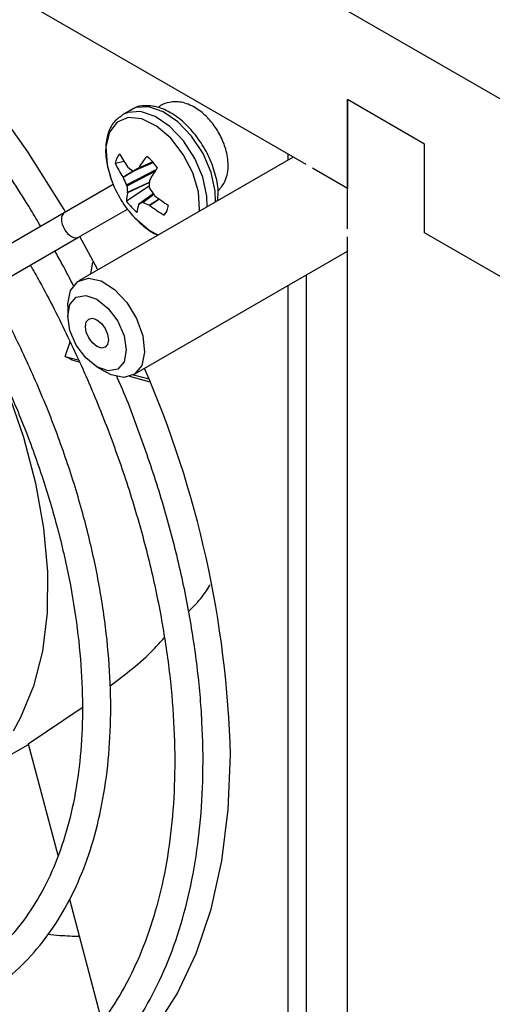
# Model space of a CAD drawing. Header units: inches. Extents: x 0.3 to 43.2, y 0.2 to 48.7.
# Tile 13 of 27: x 4.7 to 5.7, y 42 to 44.3. Entities that reach past the tile are written whole.
import ezdxf

# ---------------------------------------------------------------- set-up
doc = ezdxf.new("R2010")
doc.units = ezdxf.units.IN
doc.header["$MEASUREMENT"] = 0

msp = doc.modelspace()

# ---------------------------------------------------------------- linework, layer by layer
at = {"color": 7, "linetype": 'Continuous', "lineweight": 25}
for p, q in [((0.6851, 47.0313), (5.7621, 44.1004)), ((5.3134, 43.9511), (1.1337, 46.364)), ((5.5853, 43.9983), (5.4085, 44.1003)), ((5.4085, 44.1003), (5.4085, 43.8962)), ((5.4085, 43.8036), (5.4085, 44.1003)), ((4.9109, 44.0772), (4.892, 44.0662)), ((5.5853, 43.7942), (5.5853, 43.9983)), ((5.2719, 43.9615), (5.2719, 43.9751)), ((5.2836, 43.9683), (4.7912, 43.684)), ((4.8951, 43.9585), (4.8746, 43.9539)), ((4.917, 43.9365), (4.9616, 43.9561)), ((4.9026, 43.9459), (4.9035, 43.9449)), ((4.9277, 43.9425), (4.9285, 43.9433)), ((5.4085, 43.8962), (5.3276, 43.9429)), ((4.8699, 43.9051), (4.7575, 43.8402)), ((4.8928, 43.9212), (4.892, 43.9225)), ((4.9541, 43.9163), (4.9537, 43.9151)), ((4.9527, 43.9011), (4.9003, 43.8671)), ((4.9028, 43.8864), (4.9028, 43.8874)), ((4.9617, 43.8842), (4.9286, 43.86)), ((4.9367, 43.8644), (4.9624, 43.8831)), ((4.9637, 43.8814), (4.9648, 43.8802)), ((4.9287, 43.86), (4.9283, 43.8594)), ((4.9542, 43.8569), (4.9529, 43.8576)), ((4.7575, 43.8402), (3.9045, 43.3476)), ((4.79, 43.7839), (4.9024, 43.8488)), ((4.9149, 43.8336), (4.9194, 43.8287)), ((4.9926, 43.8431), (4.987, 43.8352)), ((5.7621, 43.6921), (5.5853, 43.7942)), ((3.937, 43.2913), (4.79, 43.7839)), ((5.4085, 40.7305), (5.4085, 43.7853)), ((4.9161, 43.4675), (5.4085, 43.7518)), ((4.8188, 43.7), (4.8234, 43.7269)), ((5.3141, 41.011), (5.3141, 43.6973)), ((5.2719, 40.9866), (5.2719, 43.6729)), ((4.7653, 43.6268), (4.7653, 43.6025)), ((4.7598, 43.5102), (4.771, 43.5434)), ((4.7598, 43.5102), (4.7896, 43.5021)), ((4.7919, 43.497), (4.7754, 43.5016)), ((4.8326, 43.4859), (4.8536, 43.4737)), ((4.955, 43.4509), (4.9084, 43.464)), ((4.9166, 43.4678), (4.952, 43.4583)), ((4.6746, 42.6197), (4.7985, 42.7034)), ((4.6202, 42.5867), (4.675, 42.6184)), ((4.6746, 42.6197), (4.7426, 42.3635)), ((4.7693, 42.263), (4.8441, 41.9812))]:
    msp.add_line(p, q, dxfattribs=at)
at = {"color": 8, "linetype": 'Continuous', "lineweight": 25}
for p, q in [((4.9172, 43.9366), (4.9616, 43.9561)), ((4.9607, 43.9572), (4.9277, 43.9425)), ((4.9285, 43.9433), (4.9604, 43.9575)), ((4.892, 43.9225), (4.9155, 43.9367)), ((4.9213, 43.9384), (4.8928, 43.9212)), ((4.9005, 43.9045), (4.9685, 43.94)), ((4.9655, 43.9352), (4.9013, 43.9017)), ((4.9028, 43.8874), (4.9533, 43.911)), ((4.9532, 43.9099), (4.9028, 43.8864)), ((4.9617, 43.8841), (4.9287, 43.86)), ((4.9632, 43.882), (4.9386, 43.8642)), ((4.9529, 43.8576), (4.9752, 43.8723)), ((4.9763, 43.8714), (4.9542, 43.8569))]:
    msp.add_line(p, q, dxfattribs=at)
at = {"color": 7, "linetype": 'Continuous', "lineweight": 25, "flags": 128}
for points in [[(4.7604, 43.8419), (4.757, 43.8477), (4.6734, 43.9803), (4.5835, 44.1076), (4.4882, 44.2283), (4.3882, 44.3417), (4.2842, 44.4468), (4.1772, 44.5427), (4.068, 44.6287), (3.9574, 44.704), (3.8463, 44.7681), (3.7357, 44.8204), (3.6265, 44.8606), (3.5195, 44.8883), (3.4155, 44.9033), (3.3155, 44.9054), (3.2201, 44.8946), (3.1303, 44.8711), (3.0467, 44.835), (2.97, 44.7867), (2.9524, 44.7731)], [(4.8346, 43.7091), (4.8337, 43.7107), (4.7929, 43.7856)], [(4.7653, 43.6268), (4.7653, 43.6312), (4.772, 43.662), (4.7885, 43.6824), (4.8129, 43.6899), (4.8421, 43.6836), (4.8728, 43.6643), (4.9012, 43.6344), (4.9238, 43.5974), (4.938, 43.5578), (4.9419, 43.5203), (4.9353, 43.4895), (4.9353, 43.4895)], [(4.8948, 43.4979), (4.8802, 43.4811), (4.8584, 43.4769), (4.8326, 43.4859), (4.8068, 43.5067), (4.785, 43.5362), (4.7704, 43.5698), (4.7653, 43.6025), (4.7704, 43.6293), (4.785, 43.6461), (4.8069, 43.6504), (4.8326, 43.6414), (4.8584, 43.6206), (4.8803, 43.5911), (4.8948, 43.5574), (4.9, 43.5247), (4.8948, 43.4979)], [(4.8081, 43.5895), (4.8139, 43.5961), (4.8225, 43.5978), (4.8326, 43.5942), (4.8428, 43.586), (4.8514, 43.5744), (4.8571, 43.5612), (4.8591, 43.5483), (4.8571, 43.5378), (4.8514, 43.5311), (4.8427, 43.5295), (4.8326, 43.533), (4.8225, 43.5412), (4.8139, 43.5528), (4.8081, 43.5661), (4.8061, 43.5789), (4.8081, 43.5895)], [(4.9353, 43.4895), (4.9188, 43.4692), (4.8944, 43.4617), (4.8651, 43.4679), (4.8536, 43.4737)], [(4.6955, 41.754), (4.757, 41.782), (4.8337, 41.8304), (4.903, 41.8907), (4.9641, 41.9624), (5.0167, 42.0449), (5.0604, 42.1376), (5.0947, 42.2398), (5.1194, 42.3505), (5.1343, 42.469), (5.1393, 42.5942)]]:
    msp.add_lwpolyline(points, dxfattribs=at)
at = {"color": 8, "linetype": 'Continuous', "lineweight": 25, "flags": 128}
for points in [[(5.1051, 43.8652), (5.1042, 43.8897), (5.0949, 43.9327), (5.0763, 43.9763), (5.0502, 44.0164), (5.0188, 44.0495), (4.985, 44.0726), (4.9518, 44.0838), (4.9221, 44.082), (4.9109, 44.0772)], [(5.0861, 43.8543), (5.0853, 43.8788), (5.076, 43.9218), (5.0574, 43.9653), (5.0313, 44.0054), (4.9999, 44.0385), (4.9661, 44.0617), (4.9329, 44.0729), (4.9032, 44.0711), (4.8904, 44.0653)], [(5.0681, 43.8439), (5.0684, 43.8481), (5.0658, 43.8885), (5.0529, 43.932), (5.0309, 43.9743), (5.0021, 44.0114), (4.9693, 44.0395), (4.9356, 44.0559), (4.9044, 44.059), (4.8787, 44.0485), (4.861, 44.0254), (4.8531, 43.992), (4.8557, 43.9516), (4.863, 43.9235)], [(4.9194, 43.8287), (4.9522, 43.8006), (4.9731, 43.789)], [(4.5873, 43.5248), (4.6271, 43.4307), (4.6638, 43.3243), (4.6916, 43.2186), (4.71, 43.1152), (4.7188, 43.0154), (4.7178, 42.9208), (4.707, 42.8326), (4.6867, 42.752), (4.6571, 42.6803), (4.6396, 42.6492)]]:
    msp.add_lwpolyline(points, dxfattribs=at)
at = {"color": 7, "linetype": 'Continuous', "lineweight": 25}
for centre, radius, start, end in [((4.9176, 43.9478), 0.0434, 139.2879, 171.9698), ((5.1073, 44.0878), 0.249, 206.6456, 214.7473), ((5.2469, 43.7428), 0.3763, 142.8688, 147.8012), ((4.8659, 43.8688), 0.1296, 35.5904, 51.2816), ((5.0846, 44.0504), 0.2312, 204.6701, 213.5739), ((5.0356, 44.1219), 0.2208, 233.2737, 236.9559), ((5.6236, 42.6849), 1.4373, 118.9561, 119.4387), ((5.4229, 43.6462), 0.5411, 146.5769, 150.049), ((5.1044, 44.003), 0.2542, 198.211, 221.7836), ((5.1618, 44.0362), 0.2926, 203.1409, 206.7437), ((5.0923, 43.9136), 0.1913, 183.5756, 187.8703), ((5.2592, 43.8838), 0.3072, 174.1439, 177.0981), ((4.9827, 43.8666), 0.0823, 166.0918, 179.6924), ((5.2308, 44.0757), 0.3303, 212.852, 216.0407), ((5.1841, 44.1564), 0.3527, 231.5476, 237.9713), ((5.0057, 43.9425), 0.1296, 215.5904, 231.2816), ((5.0205, 43.8316), 0.0963, 163.2172, 174.2086), ((4.6444, 44.3838), 0.596, 298.4928, 299.3638), ((5.0515, 44.0899), 0.2523, 243.4325, 247.0045), ((5.1379, 44.0986), 0.3036, 232.7698, 240.1929), ((4.954, 43.8635), 0.0434, 319.2879, 351.9698), ((2.7585, 42.5311), 2.3816, 1.5173, 23.5416)]:
    msp.add_arc(centre, radius, start, end, dxfattribs=at)
for centre, major_axis, ratio, start_param, end_param in [((4.7738, 43.8121), (-0.0163, 0.0281), 0.577315, 6.283162, 9.424754), ((4.4133, 43.6038), (1.0328, -0.5392), 0.069619, 1.24922, 1.265213)]:
    msp.add_ellipse(centre, major_axis=major_axis, ratio=ratio, start_param=start_param, end_param=end_param, dxfattribs=at)
for points, knots in [([(4.7033, 43.8089), (4.6957, 43.8217), (4.6633, 43.8767), (4.6017, 43.971), (4.5168, 44.0891), (4.4269, 44.2014), (4.3328, 44.307), (4.2352, 44.4053), (4.1348, 44.4955), (4.0322, 44.5769), (3.9281, 44.649), (3.8233, 44.7113), (3.7185, 44.7632), (3.6144, 44.8043), (3.5119, 44.8344), (3.4115, 44.853), (3.3142, 44.8601), (3.2207, 44.8556), (3.1317, 44.8397), (3.0484, 44.8115), (2.9897, 44.7851), (2.961, 44.7648), (2.9559, 44.7612)], [0, 0, 0, 0, 0.016492, 0.070535, 0.124596, 0.178665, 0.232747, 0.286846, 0.340967, 0.395113, 0.449285, 0.503483, 0.557704, 0.611934, 0.666147, 0.720303, 0.774353, 0.828236, 0.8819, 0.935326, 0.988549, 1, 1, 1, 1]), ([(5.1096, 43.8678), (5.1103, 43.8738), (5.1126, 43.8917), (5.1064, 43.926), (5.092, 43.9673), (5.0695, 44.0067), (5.0413, 44.0411), (5.009, 44.0676), (4.9758, 44.0838), (4.9445, 44.0878), (4.9214, 44.0845), (4.9119, 44.0767), (4.9096, 44.0748)], [0, 0, 0, 0, 0.057336, 0.173281, 0.289898, 0.406272, 0.522955, 0.64052, 0.759788, 0.866418, 0.967669, 1, 1, 1, 1]), ([(5.1106, 43.89), (5.1161, 43.8964), (5.1289, 43.9112), (5.1361, 43.9442), (5.1314, 43.981), (5.1189, 44.0147), (5.1005, 44.0444), (5.0777, 44.0692), (5.0499, 44.0881), (5.0202, 44.0973), (4.9947, 44.0937), (4.9793, 44.0882), (4.9742, 44.0826), (4.9739, 44.0823)], [0, 0, 0, 0, 0.090909, 0.210342, 0.321713, 0.42334, 0.520775, 0.615883, 0.716627, 0.82507, 0.916805, 0.995047, 1, 1, 1, 1]), ([(4.8907, 44.0639), (4.8849, 44.0602), (4.871, 44.0512), (4.858, 44.0263), (4.8514, 43.9937), (4.8532, 43.9562), (4.8615, 43.9298), (4.8655, 43.9169)], [0, 0, 0, 0, 0.147092, 0.351421, 0.56303, 0.786839, 1, 1, 1, 1]), ([(4.9152, 43.9368), (4.9155, 43.9366), (4.9161, 43.9363), (4.9167, 43.9364), (4.9171, 43.9366), (4.9172, 43.9366)], [0, 0, 0, 0, 0.429829, 0.859665, 1, 1, 1, 1]), ([(4.9013, 43.9017), (4.9013, 43.9021), (4.9012, 43.9028), (4.9008, 43.9038), (4.9006, 43.9043), (4.9005, 43.9045)], [0, 0, 0, 0, 0.4298286, 0.8596654, 1, 1, 1, 1]), ([(4.9525, 43.8993), (4.9525, 43.8989), (4.9525, 43.8981), (4.9529, 43.8972), (4.9532, 43.8967), (4.9533, 43.8965)], [0, 0, 0, 0, 0.429829, 0.859665, 1, 1, 1, 1]), ([(4.9386, 43.8642), (4.9383, 43.8643), (4.9376, 43.8646), (4.937, 43.8646), (4.9367, 43.8644), (4.9367, 43.8644)], [0, 0, 0, 0, 0.429829, 0.859665, 1, 1, 1, 1]), ([(4.9194, 43.8287), (4.9247, 43.8235), (4.9402, 43.8083), (4.9587, 43.7939), (4.9717, 43.7897), (4.9733, 43.7892)], [0, 0, 0, 0, 0.314327, 0.915104, 1, 1, 1, 1]), ([(4.7793, 43.6711), (4.7706, 43.6883), (4.7568, 43.7158), (4.7415, 43.7426), (4.7358, 43.7526)], [0, 0, 0, 0, 0.626219, 1, 1, 1, 1]), ([(4.6795, 43.7201), (4.6865, 43.7076), (4.7172, 43.6533), (4.767, 43.5549), (4.8257, 43.4248), (4.8768, 43.2935), (4.9203, 43.1621), (4.9556, 43.0315), (4.9826, 42.9028), (5.0011, 42.7769), (5.011, 42.6549), (5.0122, 42.5375), (5.0048, 42.4257), (4.9888, 42.3204), (4.9645, 42.2222), (4.9321, 42.132), (4.8918, 42.0502), (4.844, 41.9774), (4.7887, 41.9143), (4.7271, 41.8604), (4.6806, 41.8334), (4.6574, 41.8199)], [0, 0, 0, 0, 0.016346, 0.070976, 0.125612, 0.180237, 0.234847, 0.289438, 0.344005, 0.398546, 0.453058, 0.507543, 0.562006, 0.61646, 0.670921, 0.725422, 0.780015, 0.834769, 0.889756, 0.945029, 1, 1, 1, 1]), ([(4.5392, 42.0246), (4.5484, 42.029), (4.5814, 42.0447), (4.6316, 42.0831), (4.6893, 42.1389), (4.7391, 42.2052), (4.7813, 42.2805), (4.8152, 42.3645), (4.8406, 42.4566), (4.8573, 42.5558), (4.8651, 42.6613), (4.8639, 42.7721), (4.8538, 42.8873), (4.8349, 43.0057), (4.8073, 43.1264), (4.7714, 43.2483), (4.7275, 43.3705), (4.6758, 43.4917), (4.628, 43.59), (4.5962, 43.6469), (4.5861, 43.6649)], [0, 0, 0, 0, 0.022598, 0.080985, 0.139366, 0.197907, 0.256736, 0.315883, 0.375302, 0.434913, 0.494634, 0.554403, 0.614172, 0.673922, 0.733646, 0.793342, 0.853014, 0.912668, 0.97231, 1, 1, 1, 1]), ([(4.5294, 43.6334), (4.5353, 43.623), (4.5625, 43.5747), (4.6066, 43.4863), (4.6584, 43.3682), (4.7026, 43.2491), (4.739, 43.1303), (4.7671, 43.0129), (4.7868, 42.8979), (4.7979, 42.7864), (4.8004, 42.6795), (4.7943, 42.5781), (4.7797, 42.4831), (4.7569, 42.3955), (4.726, 42.3159), (4.6874, 42.245), (4.6415, 42.183), (4.588, 42.1315), (4.5429, 42.0973), (4.5137, 42.084), (4.5068, 42.0808)], [0, 0, 0, 0, 0.016586, 0.076815, 0.137051, 0.197269, 0.257463, 0.317625, 0.37775, 0.437832, 0.497872, 0.557877, 0.617866, 0.677863, 0.737923, 0.798135, 0.858613, 0.919478, 0.980783, 1, 1, 1, 1]), ([(4.688, 41.764), (4.6963, 41.7679), (4.7307, 41.7843), (4.7848, 41.8242), (4.8496, 41.8832), (4.9066, 41.9529), (4.956, 42.0318), (4.9974, 42.1197), (5.0305, 42.2159), (5.055, 42.3199), (5.0707, 42.4307), (5.0775, 42.5477), (5.0754, 42.6698), (5.0643, 42.7962), (5.0445, 42.926), (5.016, 43.0582), (4.9793, 43.192), (4.9336, 43.3262), (4.8994, 43.4176), (4.8785, 43.4635), (4.8777, 43.4652)], [0, 0, 0, 0, 0.019332, 0.0796555, 0.139969, 0.2003931, 0.26103, 0.3219189, 0.3830413, 0.4443446, 0.5057676, 0.5672565, 0.6287719, 0.6902834, 0.7517787, 0.8132529, 0.8747055, 0.9361384, 0.997555, 1, 1, 1, 1]), ([(5.0434, 42.9243), (5.0542, 42.9351), (5.0734, 42.9541), (5.0871, 42.9765), (5.0931, 42.9863)], [0, 0, 0, 0, 0.565978, 1, 1, 1, 1]), ([(4.8626, 42.753), (4.8977, 42.7795), (4.9426, 42.8134), (4.9791, 42.8542), (4.9871, 42.8632)], [0, 0, 0, 0, 0.779786, 1, 1, 1, 1]), ([(4.7192, 42.182), (4.7286, 42.1811), (4.7538, 42.1788), (4.7773, 42.178), (4.792, 42.1775)], [0, 0, 0, 0, 0.374051, 1, 1, 1, 1])]:
    msp.add_open_spline(points, degree=3, knots=knots, dxfattribs=at)

doc.saveas('drawing.dxf')
